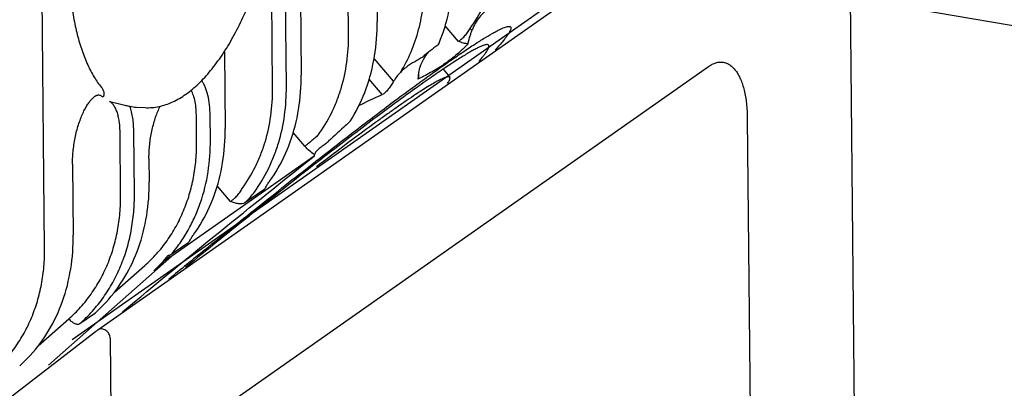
# Model space of a CAD drawing. Header units: millimetres. Extents: x 96 to 322, y 102 to 230.
# Tile 5 of 14: x 194.84 to 218.26, y 135.7 to 144.47. Entities that reach past the tile are written whole.
import ezdxf

# ---------------------------------------------------------------- set-up
doc = ezdxf.new("R2010")
doc.units = ezdxf.units.MM
doc.header["$LTSCALE"] = 23.1
doc.linetypes.add('PHANTOM', pattern=[0.8, 0.45, -0.05, 0.1, -0.05, 0.1, -0.05])
doc.layers.add('00_COMPONENTS', color=7, linetype='CONTINUOUS')
doc.layers.add('50_ALL_DETAILS', color=7, linetype='CONTINUOUS')

msp = doc.modelspace()

# ---------------------------------------------------------------- linework, layer by layer
at = {"layer": '00_COMPONENTS', "color": 7}
for p, q in [((202.888, 191.484), (203.34, 144.419)), ((201.081, 190.214), (201.533, 143.15)), ((214.549, 149.014), (214.685, 134.838)), ((196.088, 136.861), (212.564, 148.438)), ((199.709, 143.714), (199.726, 141.88)), ((199.477, 135.105), (211.223, 143.359)), ((204.907, 143.291), (205.067, 143.099)), ((204.328, 143.064), (204.316, 143.058)), ((204.328, 143.064), (204.316, 143.058)), ((196.695, 142.677), (196.695, 142.677)), ((197.613, 142.389), (197.823, 142.378)), ((212.144, 142.121), (212.241, 132.011)), ((201.843, 141.223), (198.459, 138.846)), ((201.959, 141.163), (202.09, 141.264)), ((202.089, 141.211), (201.985, 141.13)), ((202.116, 141.232), (202.089, 141.211)), ((202.229, 141.221), (202.121, 141.139)), ((196.096, 141.029), (196.112, 139.34)), ((197.914, 141.166), (197.919, 140.61)), ((201.876, 141.098), (201.9, 141.116)), ((201.9, 141.116), (201.959, 141.163)), ((201.961, 141.112), (201.901, 141.065)), ((202.011, 141.055), (201.901, 140.97)), ((201.985, 141.13), (201.961, 141.112)), ((202.121, 141.139), (202.011, 141.055)), ((200.706, 140.512), (200.711, 140.519)), ((200.711, 140.519), (200.716, 140.528)), ((200.716, 140.528), (200.722, 140.537)), ((200.722, 140.537), (200.729, 140.547)), ((200.729, 140.547), (200.736, 140.557)), ((200.736, 140.557), (200.744, 140.569)), ((200.744, 140.569), (200.752, 140.581)), ((200.752, 140.581), (200.766, 140.601)), ((200.766, 140.601), (200.782, 140.623)), ((200.782, 140.623), (200.789, 140.633)), ((200.645, 140.425), (200.197, 140.11)), ((198.945, 139.312), (198.959, 139.332)), ((198.959, 139.332), (198.975, 139.354)), ((198.975, 139.354), (198.982, 139.363)), ((198.838, 139.155), (198.436, 138.873)), ((198.899, 139.242), (198.904, 139.25)), ((198.904, 139.25), (198.909, 139.258)), ((198.909, 139.258), (198.915, 139.267)), ((198.915, 139.267), (198.922, 139.277)), ((198.922, 139.277), (198.929, 139.288)), ((198.929, 139.288), (198.937, 139.299)), ((198.937, 139.299), (198.945, 139.312)), ((198.373, 138.857), (198.395, 138.83)), ((196.643, 137.043), (193.35, 134.503))]:
    msp.add_line(p, q, dxfattribs=at)
at = {"layer": '00_COMPONENTS', "color": 4}
for p, q in [((202.661, 144.109), (202.209, 191.173)), ((195.433, 139.03), (194.981, 186.094)), ((201.182, 142.882), (201.16, 145.201)), ((200.854, 142.839), (200.832, 145.158)), ((205.275, 143.954), (204.96, 144.324)), ((203.733, 143.004), (203.269, 143.548)), ((203.463, 142.689), (203.153, 143.054)), ((199.047, 141.569), (199.042, 142.147)), ((199.375, 141.612), (199.37, 142.19)), ((197.24, 140.3), (197.226, 141.75)), ((197.568, 140.342), (197.554, 141.793)), ((201.624, 141.458), (201.346, 141.784)), ((199.854, 140.145), (199.539, 140.515)), ((195.528, 136.25), (198.459, 138.846)), ((197.088, 137.977), (197.814, 138.62)), ((196.272, 137.239), (196.64, 137.497)), ((196.646, 137.503), (196.64, 137.497)), ((195.281, 136.707), (196.007, 137.35)), ((196.992, 136.891), (197.141, 121.4))]:
    msp.add_line(p, q, dxfattribs=at)
at = {"layer": '00_COMPONENTS', "color": 7}
for points in [[(213.41, 148.82), (213.405, 148.818), (213.401, 148.816), (213.397, 148.814), (213.393, 148.812), (213.389, 148.81), (213.386, 148.808), (213.382, 148.806), (213.379, 148.804), (213.375, 148.802), (213.372, 148.799), (213.368, 148.797), (213.365, 148.795), (213.361, 148.793), (213.358, 148.79), (213.354, 148.788), (213.35, 148.785), (196.696, 137.083)], [(204.802, 143.887), (204.815, 143.916), (204.851, 144.007), (204.886, 144.099), (204.918, 144.193), (204.949, 144.287), (204.977, 144.383), (205.003, 144.48), (205.027, 144.577), (205.049, 144.676), (205.069, 144.776), (205.086, 144.876), (205.102, 144.977), (205.115, 145.079), (205.126, 145.182), (205.134, 145.285), (205.141, 145.389), (205.145, 145.494), (205.147, 145.599), (205.147, 145.689)], [(202.704, 142.063), (202.745, 142.13), (202.794, 142.213), (202.841, 142.296), (202.885, 142.382), (202.928, 142.469), (202.969, 142.557), (203.008, 142.647), (203.044, 142.737), (203.079, 142.83), (203.111, 142.923), (203.142, 143.018), (203.17, 143.113), (203.196, 143.21), (203.22, 143.308), (203.242, 143.406), (203.262, 143.506), (203.279, 143.606), (203.295, 143.708), (203.308, 143.81), (203.319, 143.912), (203.327, 144.016), (203.334, 144.12), (203.338, 144.224), (203.34, 144.329), (203.34, 144.419)], [(200.789, 140.633), (200.836, 140.7), (200.888, 140.78), (200.938, 140.86), (200.987, 140.943), (201.034, 141.027), (201.078, 141.112), (201.121, 141.199), (201.162, 141.287), (201.201, 141.377), (201.237, 141.468), (201.272, 141.56), (201.304, 141.653), (201.335, 141.748), (201.363, 141.843), (201.389, 141.94), (201.413, 142.038), (201.435, 142.137), (201.455, 142.236), (201.472, 142.337), (201.488, 142.438), (201.501, 142.54), (201.512, 142.643), (201.52, 142.746), (201.527, 142.85), (201.531, 142.954), (201.533, 143.059), (201.533, 143.15)], [(196.096, 141.029), (196.096, 141.053), (196.096, 141.092), (196.097, 141.131), (196.098, 141.17), (196.1, 141.21), (196.103, 141.25), (196.106, 141.29), (196.109, 141.331), (196.114, 141.372), (196.118, 141.413), (196.124, 141.454), (196.129, 141.495), (196.136, 141.535), (196.143, 141.576), (196.15, 141.617), (196.158, 141.657), (196.166, 141.698), (196.175, 141.737), (196.184, 141.777), (196.194, 141.816), (196.205, 141.855), (196.215, 141.893), (196.226, 141.931), (196.238, 141.968), (196.25, 142.004), (196.262, 142.04), (196.274, 142.075), (196.287, 142.11), (196.3, 142.143), (196.313, 142.176), (196.327, 142.208), (196.341, 142.239), (196.355, 142.269), (196.369, 142.298), (196.383, 142.326), (196.397, 142.353), (196.412, 142.379), (196.426, 142.404), (196.44, 142.427), (196.455, 142.45), (196.469, 142.472), (196.483, 142.492), (196.497, 142.511), (196.511, 142.529), (196.525, 142.546), (196.538, 142.562), (196.551, 142.577), (196.564, 142.59), (196.576, 142.602), (196.588, 142.614), (196.599, 142.624), (196.61, 142.633), (196.621, 142.641), (196.631, 142.648), (196.64, 142.655), (196.649, 142.66), (196.658, 142.664), (196.665, 142.668), (196.672, 142.671), (196.678, 142.673), (196.683, 142.675), (196.687, 142.676), (196.69, 142.676), (196.693, 142.676), (196.695, 142.677)], [(197.914, 141.166), (197.914, 141.188), (197.914, 141.226), (197.915, 141.264), (197.916, 141.302), (197.918, 141.341), (197.92, 141.38), (197.923, 141.419), (197.927, 141.458), (197.931, 141.498), (197.935, 141.538), (197.94, 141.578), (197.946, 141.617), (197.952, 141.657), (197.958, 141.697), (197.965, 141.737), (197.973, 141.776), (197.981, 141.816), (197.99, 141.855), (197.999, 141.894), (198.008, 141.932), (198.018, 141.97), (198.028, 142.008), (198.039, 142.045), (198.05, 142.081), (198.062, 142.117), (198.073, 142.153), (198.085, 142.187), (198.098, 142.221), (198.111, 142.255), (198.124, 142.287), (198.137, 142.319), (198.15, 142.35), (198.164, 142.38), (198.178, 142.409), (198.178, 142.411)], [(198.982, 139.363), (199.029, 139.431), (199.081, 139.51), (199.131, 139.591), (199.18, 139.673), (199.227, 139.757), (199.271, 139.842), (199.314, 139.929), (199.355, 140.018), (199.394, 140.107), (199.43, 140.198), (199.465, 140.29), (199.497, 140.384), (199.528, 140.478), (199.556, 140.574), (199.582, 140.67), (199.606, 140.768), (199.628, 140.867), (199.648, 140.966), (199.665, 141.067), (199.681, 141.168), (199.694, 141.27), (199.705, 141.373), (199.714, 141.476), (199.72, 141.58), (199.724, 141.685), (199.726, 141.79), (199.726, 141.88)], [(196.647, 137.503), (196.705, 137.556), (196.771, 137.619), (196.835, 137.685), (196.898, 137.752), (196.96, 137.82), (197.019, 137.891), (197.077, 137.963), (197.134, 138.037), (197.188, 138.113), (197.241, 138.19), (197.292, 138.269), (197.341, 138.349), (197.388, 138.431), (197.434, 138.514), (197.477, 138.598), (197.519, 138.684), (197.558, 138.772), (197.596, 138.861), (197.632, 138.95), (197.665, 139.042), (197.697, 139.134), (197.727, 139.227), (197.754, 139.322), (197.78, 139.417), (197.803, 139.514), (197.824, 139.611), (197.843, 139.71), (197.86, 139.809), (197.875, 139.909), (197.888, 140.009), (197.899, 140.11), (197.907, 140.212), (197.913, 140.315), (197.917, 140.418), (197.919, 140.522), (197.919, 140.61)], [(200.69, 140.485), (200.69, 140.485), (200.69, 140.485), (200.691, 140.486), (200.691, 140.486), (200.692, 140.487), (200.692, 140.489), (200.693, 140.49), (200.694, 140.492), (200.695, 140.494), (200.697, 140.497), (200.698, 140.499), (200.7, 140.502), (200.702, 140.505), (200.704, 140.508), (200.706, 140.512)], [(194.84, 136.233), (194.898, 136.286), (194.964, 136.35), (195.028, 136.415), (195.091, 136.482), (195.153, 136.551), (195.212, 136.621), (195.27, 136.693), (195.327, 136.767), (195.381, 136.843), (195.434, 136.92), (195.485, 136.999), (195.534, 137.079), (195.581, 137.161), (195.627, 137.244), (195.67, 137.329), (195.712, 137.415), (195.751, 137.502), (195.789, 137.591), (195.825, 137.681), (195.858, 137.772), (195.89, 137.864), (195.92, 137.958), (195.947, 138.052), (195.973, 138.148), (195.996, 138.244), (196.017, 138.341), (196.036, 138.44), (196.053, 138.539), (196.068, 138.639), (196.081, 138.739), (196.092, 138.841), (196.1, 138.943), (196.106, 139.045), (196.11, 139.148), (196.112, 139.252), (196.112, 139.34)], [(198.883, 139.215), (198.883, 139.215), (198.883, 139.216), (198.884, 139.216), (198.884, 139.217), (198.885, 139.218), (198.885, 139.219), (198.886, 139.221), (198.887, 139.222), (198.888, 139.225), (198.89, 139.227), (198.891, 139.229), (198.893, 139.232), (198.895, 139.235), (198.897, 139.239), (198.899, 139.242)], [(196.696, 137.083), (196.689, 137.078), (196.681, 137.072), (196.674, 137.066), (196.666, 137.061), (196.658, 137.055), (196.643, 137.043)]]:
    msp.add_lwpolyline(points, dxfattribs=at)
at = {"layer": '00_COMPONENTS', "color": 4}
for centre, radius, start, end in [((205.865, 144.629), 0.484, 229.5901, 236.9322), ((196.592, 137.564), 0.0816, 305.3276, 311.7314)]:
    msp.add_arc(centre, radius, start, end, dxfattribs=at)
at = {"layer": '00_COMPONENTS', "color": 7}
for centre, radius, start, end in [((216.398, 128.747), 19.068, 127.5322, 128.8913), ((204.75, 142.395), 1.186, 136.1269, 149.0968), ((197.664, 143.354), 0.966, 257.8903, 267.017), ((198.473, 145.124), 5.132, 315.5371, 316.3221), ((203.044, 140.997), 1.222, 167.4849, 169.3265), ((326.184, -16.918), 201.054, 129.15106, 129.46665), ((195.651, 141.102), 3.527, 312.333, 320.491), ((49.478, 301.73), 220.709, 312.30298, 312.43248)]:
    msp.add_arc(centre, radius, start, end, dxfattribs=at)
msp.add_ellipse((198.3, 139.038), major_axis=(-0.166, 0.187), ratio=0.549786, start_param=-3.649431, end_param=-3.204495, dxfattribs=at)
for points, knots in [([(197.823, 142.378), (197.878, 142.376), (197.989, 142.377), (198.155, 142.402), (198.319, 142.447), (198.538, 142.535), (198.805, 142.694), (199.107, 142.948), (199.394, 143.264), (199.666, 143.636), (199.922, 144.06), (200.16, 144.532), (200.377, 145.046), (200.571, 145.595), (200.739, 146.17), (200.878, 146.766), (200.988, 147.373), (201.066, 147.982), (201.111, 148.586), (201.119, 148.986), (201.117, 149.183)], [0, 0, 0, 0, 0.020308, 0.040824, 0.061679, 0.083012, 0.127629, 0.17572, 0.22794, 0.284576, 0.345596, 0.410715, 0.479454, 0.551188, 0.625187, 0.700647, 0.776719, 0.852536, 0.927238, 1, 1, 1, 1]), ([(195.994, 145.946), (195.995, 145.78), (196.006, 145.456), (196.048, 144.982), (196.113, 144.535), (196.202, 144.121), (196.314, 143.743), (196.447, 143.404), (196.6, 143.109), (196.721, 142.935), (196.785, 142.858)], [0, 0, 0, 0, 0.153592, 0.300651, 0.440109, 0.571057, 0.692791, 0.804863, 0.907159, 1, 1, 1, 1]), ([(206.045, 144.777), (205.992, 144.742), (205.894, 144.667), (205.769, 144.534), (205.67, 144.386), (205.621, 144.279), (205.601, 144.224)], [0, 0, 0, 0, 0.264542, 0.512448, 0.756461, 1, 1, 1, 1]), ([(202.09, 141.264), (202.254, 141.393), (202.577, 141.642), (203.05, 142.005), (203.501, 142.347), (203.927, 142.665), (204.326, 142.958), (204.696, 143.226), (205.036, 143.466), (205.343, 143.678), (205.617, 143.86), (205.856, 144.012), (206.034, 144.119), (206.158, 144.187), (206.236, 144.228), (206.305, 144.261), (206.364, 144.286), (206.414, 144.303), (206.45, 144.311), (206.474, 144.312), (206.488, 144.312), (206.5, 144.309), (206.51, 144.304), (206.517, 144.296), (206.521, 144.287), (206.523, 144.275), (206.522, 144.267), (206.522, 144.263)], [0, 0, 0, 0, 0.11515, 0.225078, 0.329264, 0.427221, 0.518488, 0.602639, 0.679283, 0.748066, 0.808677, 0.860849, 0.904367, 0.922832, 0.939085, 0.953121, 0.964952, 0.974606, 0.982152, 0.985185, 0.987769, 0.989968, 0.991884, 0.993672, 0.995514, 0.997583, 1, 1, 1, 1]), ([(206.522, 144.263), (206.52, 144.251), (206.512, 144.225), (206.491, 144.182), (206.46, 144.13), (206.418, 144.07), (206.366, 144.001), (206.276, 143.891), (206.202, 143.807), (206.149, 143.748)], [0, 0, 0, 0, 0.055101, 0.12898, 0.222808, 0.337066, 0.471939, 0.627448, 1, 1, 1, 1]), ([(205.505, 143.893), (205.505, 143.9), (205.507, 143.914), (205.51, 143.935), (205.515, 143.957), (205.522, 143.985), (205.532, 144.021), (205.549, 144.077), (205.572, 144.145), (205.591, 144.198), (205.601, 144.224)], [0, 0, 0, 0, 0.059691, 0.122034, 0.185562, 0.249982, 0.379407, 0.508607, 0.762066, 1, 1, 1, 1]), ([(205.991, 143.864), (205.989, 143.867), (205.982, 143.872), (205.97, 143.876), (205.956, 143.878), (205.938, 143.877), (205.917, 143.873), (205.883, 143.864), (205.833, 143.846), (205.764, 143.815), (205.683, 143.775), (205.59, 143.724), (205.485, 143.663), (205.369, 143.592), (205.241, 143.512), (205.102, 143.422), (204.894, 143.283), (204.608, 143.087), (204.374, 142.921), (204.251, 142.832)], [0, 0, 0, 0, 0.005259, 0.01121, 0.018347, 0.02696, 0.037212, 0.049199, 0.078573, 0.115332, 0.159558, 0.211256, 0.270395, 0.336911, 0.410721, 0.491721, 0.579796, 0.776624, 1, 1, 1, 1]), ([(205.504, 143.894), (205.462, 143.851), (205.376, 143.767), (205.243, 143.647), (205.104, 143.533), (204.959, 143.426), (204.809, 143.325), (204.601, 143.2), (204.438, 143.116), (204.328, 143.064)], [0, 0, 0, 0, 0.124079, 0.24807, 0.372132, 0.496455, 0.62126, 0.746734, 1, 1, 1, 1]), ([(204.802, 143.887), (204.802, 143.886), (204.8, 143.884), (204.793, 143.877), (204.787, 143.872), (204.782, 143.868)], [0, 0, 0, 0, 0.137784, 0.349118, 1, 1, 1, 1]), ([(205.504, 143.894), (205.486, 143.895), (205.448, 143.9), (205.371, 143.919), (205.313, 143.94), (205.275, 143.954)], [0, 0, 0, 0, 0.230939, 0.477745, 1, 1, 1, 1]), ([(205.757, 143.472), (205.779, 143.498), (205.82, 143.547), (205.875, 143.617), (205.92, 143.679), (205.955, 143.732), (205.98, 143.777), (205.993, 143.81), (205.998, 143.831), (205.998, 143.845), (205.996, 143.856), (205.993, 143.862), (205.991, 143.864)], [0, 0, 0, 0, 0.217024, 0.406802, 0.569288, 0.704601, 0.813152, 0.895962, 0.928482, 0.955826, 0.979084, 1, 1, 1, 1]), ([(204.427, 143.588), (204.415, 143.579), (204.387, 143.559), (204.34, 143.531), (204.288, 143.501), (204.218, 143.461), (204.134, 143.411), (204.07, 143.367), (204.04, 143.344)], [0, 0, 0, 0, 0.100978, 0.224977, 0.357967, 0.492326, 0.753323, 1, 1, 1, 1]), ([(204.361, 143.352), (204.386, 143.416), (204.443, 143.536), (204.519, 143.646), (204.561, 143.696)], [0, 0, 0, 0, 0.51145, 1, 1, 1, 1]), ([(204.04, 143.344), (204.027, 143.334), (203.976, 143.295), (203.928, 143.252), (203.895, 143.217)], [0, 0, 0, 0, 0.255245, 1, 1, 1, 1]), ([(204.361, 143.352), (204.352, 143.33), (204.337, 143.285), (204.326, 143.218), (204.322, 143.15), (204.321, 143.105), (204.319, 143.082)], [0, 0, 0, 0, 0.264128, 0.509442, 0.74683, 1, 1, 1, 1]), ([(211.223, 143.359), (211.251, 143.378), (211.308, 143.413), (211.396, 143.449), (211.484, 143.465), (211.57, 143.462), (211.653, 143.439), (211.731, 143.397), (211.804, 143.336), (211.871, 143.258), (211.932, 143.163), (211.985, 143.052), (212.032, 142.926), (212.086, 142.734), (212.131, 142.464), (212.143, 142.239), (212.144, 142.121)], [0, 0, 0, 0, 0.053719, 0.102845, 0.1485, 0.192217, 0.235813, 0.281125, 0.329734, 0.382816, 0.441128, 0.505068, 0.574748, 0.650059, 0.816235, 1, 1, 1, 1]), ([(205.067, 143.099), (205.064, 143.102), (205.055, 143.108), (205.037, 143.111), (205.015, 143.109), (204.988, 143.103), (204.955, 143.092), (204.917, 143.077), (204.873, 143.058), (204.804, 143.024), (204.705, 142.971), (204.572, 142.892), (204.418, 142.796), (204.244, 142.683), (204.051, 142.553), (203.84, 142.407), (203.611, 142.245), (203.271, 142), (202.807, 141.659), (202.428, 141.373), (202.229, 141.221)], [0, 0, 0, 0, 0.003968, 0.008891, 0.015309, 0.023468, 0.033482, 0.045408, 0.059272, 0.07509, 0.112586, 0.157861, 0.210815, 0.271305, 0.339157, 0.414166, 0.496103, 0.584711, 0.780813, 1, 1, 1, 1]), ([(204.316, 143.058), (204.316, 143.061), (204.319, 143.075), (204.321, 143.089), (204.322, 143.099)], [0, 0, 0, 0, 0.2438, 1, 1, 1, 1]), ([(204.319, 143.082), (204.319, 143.08), (204.318, 143.072), (204.317, 143.064), (204.316, 143.058)], [0, 0, 0, 0, 0.243587, 1, 1, 1, 1]), ([(204.322, 143.099), (204.323, 143.105), (204.324, 143.129), (204.324, 143.152), (204.323, 143.17)], [0, 0, 0, 0, 0.242663, 1, 1, 1, 1]), ([(205.015, 142.951), (205.026, 142.968), (205.042, 142.993), (205.058, 143.025), (205.067, 143.045), (205.072, 143.062), (205.074, 143.077), (205.073, 143.089), (205.069, 143.096), (205.067, 143.099)], [0, 0, 0, 0, 0.379645, 0.533846, 0.665031, 0.774304, 0.863631, 0.936668, 1, 1, 1, 1]), ([(196.785, 142.858), (196.802, 142.836), (196.829, 142.794), (196.846, 142.728), (196.842, 142.673), (196.832, 142.641), (196.827, 142.625)], [0, 0, 0, 0, 0.33668, 0.592291, 0.807004, 1, 1, 1, 1]), ([(203.733, 143.004), (203.714, 142.973), (203.673, 142.908), (203.619, 142.831), (203.57, 142.773), (203.534, 142.737), (203.499, 142.708), (203.475, 142.694), (203.463, 142.689)], [0, 0, 0, 0, 0.263927, 0.544106, 0.678414, 0.802011, 0.91023, 1, 1, 1, 1]), ([(204.251, 142.832), (204.093, 142.72), (203.764, 142.48), (203.05, 141.949), (202.497, 141.527), (202.116, 141.232)], [0, 0, 0, 0, 0.217486, 0.457987, 1, 1, 1, 1]), ([(202.907, 142.425), (202.952, 142.45), (203.134, 142.544), (203.322, 142.628), (203.463, 142.689)], [0, 0, 0, 0, 0.248304, 1, 1, 1, 1]), ([(196.974, 142.528), (197.02, 142.515), (197.111, 142.491), (197.242, 142.458), (197.358, 142.432), (197.429, 142.416), (197.461, 142.41)], [0, 0, 0, 0, 0.287937, 0.56124, 0.806026, 1, 1, 1, 1]), ([(202.678, 142.034), (202.634, 141.992), (202.454, 141.824), (202.273, 141.656), (202.135, 141.53)], [0, 0, 0, 0, 0.243715, 1, 1, 1, 1]), ([(202.704, 142.063), (202.702, 142.061), (202.695, 142.05), (202.686, 142.04), (202.678, 142.034)], [0, 0, 0, 0, 0.228485, 1, 1, 1, 1]), ([(202.135, 141.53), (202.122, 141.519), (202.093, 141.497), (202.035, 141.456), (201.977, 141.415), (201.924, 141.37), (201.891, 141.336), (201.865, 141.3), (201.854, 141.274), (201.851, 141.262)], [0, 0, 0, 0, 0.133256, 0.269059, 0.538925, 0.668493, 0.790577, 0.901767, 1, 1, 1, 1]), ([(197.285, 137.519), (198.053, 138.159), (199.564, 139.404), (201.091, 140.629), (201.843, 141.223)], [0, 0, 0, 0, 0.510811, 1, 1, 1, 1]), ([(201.901, 141.065), (201.394, 140.671), (200.349, 139.845), (199.313, 139.007), (198.78, 138.57)], [0, 0, 0, 0, 0.482327, 1, 1, 1, 1]), ([(199.245, 138.996), (199.693, 139.361), (200.566, 140.065), (201.446, 140.762), (201.876, 141.098)], [0, 0, 0, 0, 0.514274, 1, 1, 1, 1]), ([(200.693, 140.489), (200.688, 140.477), (200.675, 140.452), (200.656, 140.433), (200.645, 140.425)], [0, 0, 0, 0, 0.510533, 1, 1, 1, 1]), ([(200.197, 140.11), (200.154, 140.08), (200.077, 140.081), (199.996, 140.098), (199.933, 140.116), (199.885, 140.133), (199.854, 140.145)], [0, 0, 0, 0, 0.440198, 0.572989, 0.711725, 1, 1, 1, 1]), ([(198.886, 139.22), (198.881, 139.207), (198.868, 139.183), (198.849, 139.163), (198.838, 139.155)], [0, 0, 0, 0, 0.510533, 1, 1, 1, 1]), ([(198.436, 138.873), (198.427, 138.867), (198.407, 138.858), (198.384, 138.857), (198.373, 138.857)], [0, 0, 0, 0, 0.471706, 1, 1, 1, 1])]:
    msp.add_open_spline(points, degree=3, knots=knots, dxfattribs=at)
at = {"layer": '00_COMPONENTS', "color": 4}
for points, knots in [([(205.551, 144.261), (205.671, 144.426), (205.831, 144.692), (205.997, 145.07), (206.136, 145.469), (206.25, 145.996), (206.277, 146.429), (206.275, 146.648)], [0, 0, 0, 0, 0.241885, 0.364641, 0.488744, 0.741219, 1, 1, 1, 1]), ([(203.895, 143.217), (203.991, 143.373), (204.161, 143.703), (204.342, 144.235), (204.449, 144.798), (204.47, 145.184), (204.468, 145.378)], [0, 0, 0, 0, 0.242512, 0.489612, 0.742006, 1, 1, 1, 1]), ([(205.275, 143.954), (205.285, 143.961), (205.307, 143.977), (205.356, 144.017), (205.422, 144.078), (205.494, 144.163), (205.535, 144.228), (205.551, 144.261)], [0, 0, 0, 0, 0.088953, 0.197276, 0.455363, 0.735804, 1, 1, 1, 1]), ([(201.937, 141.721), (202.057, 141.887), (202.217, 142.153), (202.383, 142.531), (202.522, 142.93), (202.636, 143.457), (202.663, 143.89), (202.661, 144.109)], [0, 0, 0, 0, 0.24188, 0.364637, 0.488741, 0.741218, 1, 1, 1, 1]), ([(199.37, 142.19), (199.369, 142.276), (199.36, 142.44), (199.327, 142.637), (199.288, 142.778), (199.254, 142.87), (199.214, 142.951), (199.183, 142.999), (199.167, 143.021)], [0, 0, 0, 0, 0.297881, 0.567262, 0.689312, 0.802187, 0.905691, 1, 1, 1, 1]), ([(200.421, 140.369), (200.547, 140.543), (200.715, 140.823), (200.89, 141.221), (201.036, 141.641), (201.156, 142.196), (201.184, 142.652), (201.182, 142.882)], [0, 0, 0, 0, 0.241822, 0.364565, 0.488665, 0.741164, 1, 1, 1, 1]), ([(196.827, 142.625), (196.808, 142.641), (196.777, 142.66), (196.73, 142.674), (196.707, 142.676), (196.695, 142.677)], [0, 0, 0, 0, 0.510994, 0.755471, 1, 1, 1, 1]), ([(199.042, 142.147), (199.042, 142.211), (199.039, 142.335), (199.016, 142.51), (198.978, 142.663), (198.939, 142.753), (198.916, 142.792)], [0, 0, 0, 0, 0.292125, 0.559244, 0.796152, 1, 1, 1, 1]), ([(200.13, 140.452), (200.25, 140.617), (200.41, 140.883), (200.576, 141.261), (200.715, 141.66), (200.829, 142.187), (200.856, 142.62), (200.854, 142.839)], [0, 0, 0, 0, 0.24188, 0.364636, 0.48874, 0.741217, 1, 1, 1, 1]), ([(197.226, 141.75), (197.227, 141.841), (197.221, 141.973), (197.194, 142.14), (197.165, 142.249), (197.129, 142.343), (197.085, 142.423), (197.035, 142.486), (196.994, 142.517), (196.974, 142.528)], [0, 0, 0, 0, 0.320369, 0.465034, 0.597392, 0.71662, 0.822614, 0.916294, 1, 1, 1, 1]), ([(197.554, 141.793), (197.554, 141.851), (197.549, 141.963), (197.532, 142.124), (197.503, 142.273), (197.477, 142.366), (197.461, 142.41)], [0, 0, 0, 0, 0.276273, 0.536891, 0.778901, 1, 1, 1, 1]), ([(201.937, 141.721), (201.91, 141.697), (201.854, 141.649), (201.771, 141.578), (201.693, 141.513), (201.645, 141.474), (201.624, 141.458)], [0, 0, 0, 0, 0.263049, 0.544484, 0.802821, 1, 1, 1, 1]), ([(197.814, 138.62), (197.913, 138.708), (198.102, 138.895), (198.351, 139.208), (198.565, 139.549), (198.743, 139.917), (198.881, 140.307), (198.98, 140.715), (199.038, 141.138), (199.048, 141.425), (199.047, 141.569)], [0, 0, 0, 0, 0.120256, 0.241218, 0.363292, 0.486824, 0.612097, 0.739316, 0.868603, 1, 1, 1, 1]), ([(198.436, 138.873), (198.513, 138.963), (198.658, 139.152), (198.849, 139.456), (199.013, 139.78), (199.193, 140.238), (199.342, 140.85), (199.378, 141.356), (199.375, 141.612)], [0, 0, 0, 0, 0.120306, 0.241579, 0.36407, 0.487989, 0.740472, 1, 1, 1, 1]), ([(201.851, 141.262), (201.809, 141.287), (201.728, 141.347), (201.657, 141.419), (201.624, 141.458)], [0, 0, 0, 0, 0.488626, 1, 1, 1, 1]), ([(196.007, 137.35), (196.106, 137.438), (196.295, 137.625), (196.544, 137.938), (196.758, 138.28), (196.936, 138.647), (197.074, 139.037), (197.173, 139.446), (197.231, 139.869), (197.242, 140.155), (197.24, 140.3)], [0, 0, 0, 0, 0.120256, 0.241219, 0.363292, 0.486824, 0.612097, 0.739315, 0.868603, 1, 1, 1, 1]), ([(196.272, 137.239), (196.376, 137.331), (196.574, 137.528), (196.836, 137.857), (197.062, 138.217), (197.248, 138.603), (197.394, 139.014), (197.498, 139.444), (197.558, 139.889), (197.57, 140.19), (197.568, 140.342)], [0, 0, 0, 0, 0.120211, 0.241141, 0.363195, 0.486721, 0.612001, 0.739241, 0.86856, 1, 1, 1, 1]), ([(199.854, 140.145), (199.864, 140.152), (199.886, 140.168), (199.935, 140.208), (200.001, 140.269), (200.073, 140.354), (200.114, 140.419), (200.13, 140.452)], [0, 0, 0, 0, 0.088959, 0.197289, 0.455392, 0.735816, 1, 1, 1, 1]), ([(200.197, 140.11), (200.238, 140.152), (200.317, 140.236), (200.389, 140.325), (200.421, 140.369)], [0, 0, 0, 0, 0.519018, 1, 1, 1, 1]), ([(194.2, 136.081), (194.299, 136.168), (194.488, 136.356), (194.737, 136.668), (194.951, 137.01), (195.129, 137.378), (195.267, 137.768), (195.366, 138.176), (195.424, 138.599), (195.435, 138.885), (195.433, 139.03)], [0, 0, 0, 0, 0.120256, 0.241219, 0.363292, 0.486824, 0.612097, 0.739315, 0.868603, 1, 1, 1, 1]), ([(196.007, 137.35), (196.028, 137.326), (196.062, 137.293), (196.112, 137.259), (196.149, 137.24), (196.184, 137.228), (196.217, 137.223), (196.247, 137.226), (196.264, 137.234), (196.272, 137.239)], [0, 0, 0, 0, 0.309166, 0.454969, 0.590079, 0.712044, 0.819835, 0.914519, 1, 1, 1, 1]), ([(196.992, 136.891), (196.992, 136.909), (196.987, 136.945), (196.965, 136.997), (196.932, 137.043), (196.89, 137.079), (196.842, 137.103), (196.791, 137.113), (196.741, 137.108), (196.712, 137.094), (196.699, 137.085)], [0, 0, 0, 0, 0.127754, 0.259739, 0.393139, 0.524772, 0.651899, 0.77298, 0.888271, 1, 1, 1, 1])]:
    msp.add_open_spline(points, degree=3, knots=knots, dxfattribs=at)
at = {"layer": '50_ALL_DETAILS', "color": 7, "linetype": 'PHANTOM'}
msp.add_line((294.531, 131.39), (197.567, 147.882), dxfattribs=at)

doc.saveas('drawing.dxf')
